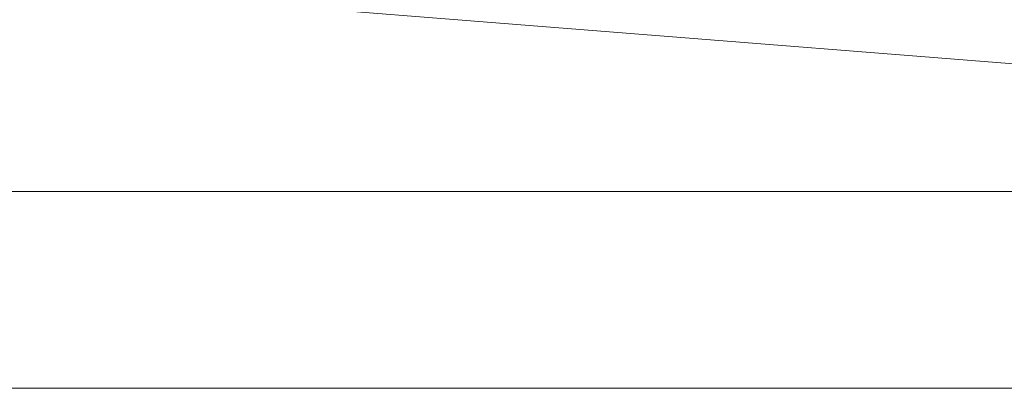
# Model space of a CAD drawing. Header units: millimetres. Extents: x 210059 to 342622, y 147607 to 161162.
# Tile 11 of 30: x 256833 to 261833, y 148000 to 149873. Entities that reach past the tile are written whole.
import ezdxf

# ---------------------------------------------------------------- set-up
doc = ezdxf.new("R2010")
doc.units = ezdxf.units.MM
for name, color, linetype, lineweight in [('C-TOPO', 7, 'Continuous', 5), ('C-TOPO-MINR', 7, 'Continuous', 5), ('S-BEAM', 12, 'Continuous', 13)]:
    doc.layers.add(name, color=color, linetype=linetype, lineweight=lineweight)

# ---------------------------------------------------------------- blocks, each defined once
blk = doc.blocks.new('PFC-Parallel Flange Channel - 90x300-3752209-TRECHO 1 - CORTE LONGITUDINAL')
at = {"layer": 'S-BEAM'}
blk.add_line((269399.5, 149050.8), (256820.1, 150050.9), dxfattribs=at)

msp = doc.modelspace()

# ---------------------------------------------------------------- linework, layer by layer
at = {"layer": 'C-TOPO', "lineweight": 13}
for p, q in [((257629, 148000), (256083.1, 148000)), ((258840.1, 148000), (257629, 148000)), ((260452.2, 148000), (258840.1, 148000)), ((262266.6, 148000), (260452.2, 148000))]:
    msp.add_line(p, q, dxfattribs=at)
at = {"layer": 'C-TOPO'}
for p, q in [((256083.1, 148000), (257629, 148000)), ((257629, 148000), (258840.1, 148000)), ((260452.2, 148000), (258840.1, 148000)), ((260452.2, 148000), (262266.6, 148000))]:
    msp.add_line(p, q, dxfattribs=at)
at = {"layer": 'C-TOPO-MINR', "flags": 128}
msp.add_lwpolyline([(269421.4, 149000), (267713, 149000), (263646.9, 149000), (259613.3, 149000), (255579.8, 149000), (253817, 149000)], dxfattribs=at)

# ---------------------------------------------------------------- block references
at = {"layer": 'S-BEAM'}
msp.add_blockref('PFC-Parallel Flange Channel - 90x300-3752209-TRECHO 1 - CORTE LONGITUDINAL', (0, 0), dxfattribs=at)

doc.saveas('drawing.dxf')
